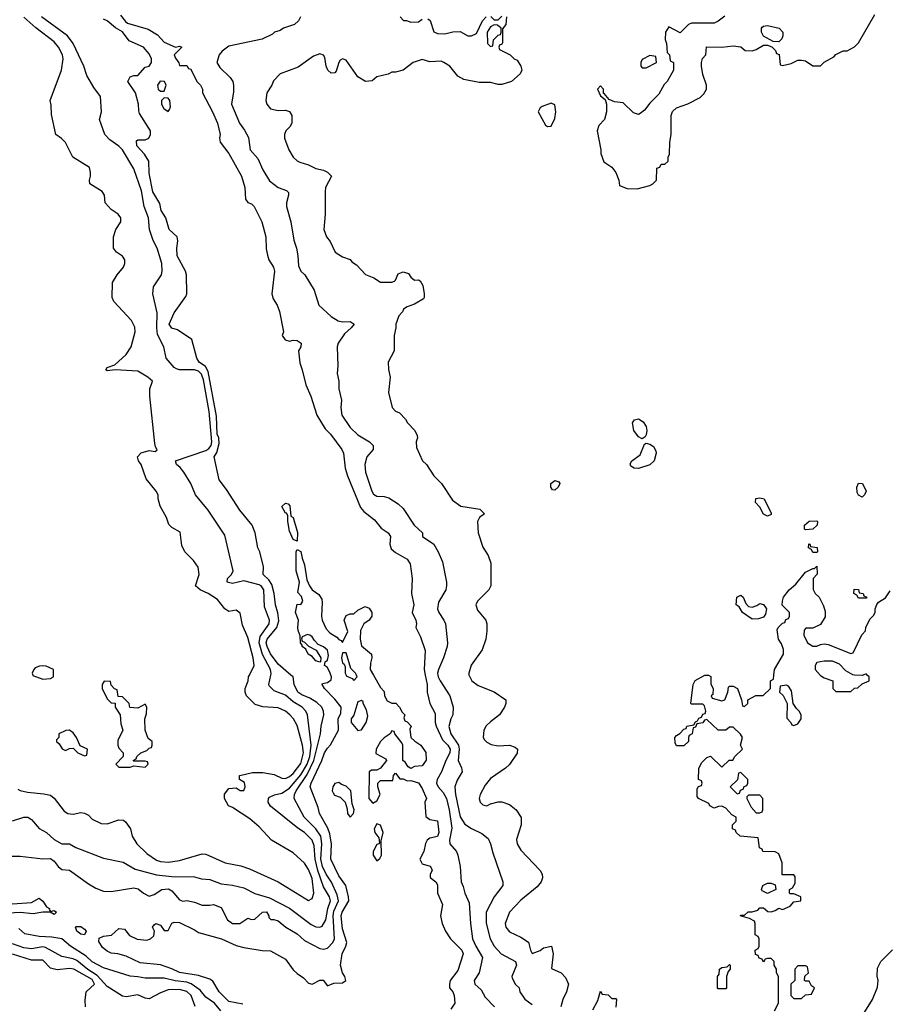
# Model space of a CAD drawing. Header units: inches. Extents: x 2348341 to 2479810, y 460419 to 613669.
# Tile 121 of 256: x 2423548 to 2428127, y 498264 to 503456. Entities that reach past the tile are written whole.
import ezdxf

# ---------------------------------------------------------------- set-up
doc = ezdxf.new("R2010")
doc.units = ezdxf.units.IN
doc.header["$MEASUREMENT"] = 0
doc.layers.add('C4429', color=7, linetype='Continuous')
doc.layers.add('C4520', color=7, linetype='Continuous')

msp = doc.modelspace()

# ---------------------------------------------------------------- linework, layer by layer
at = {"layer": 'C4429', "color": 2}
for points, elevation in [([(2423430, 499044.7), (2423550, 499045.5), (2423670, 499030.5), (2423710, 499032.4), (2423730, 499019.1), (2423750, 498990.7), (2423770, 498974), (2423810.9, 498970.9), (2423910, 498898.8), (2423950, 498876.3), (2423990, 498860.7), (2424030, 498859.1), (2424150, 498877.3), (2424173, 498873), (2424201, 498850), (2424230, 498834.8), (2424257.5, 498842.5), (2424298, 498870), (2424332.2, 498872.2), (2424350, 498862.8), (2424390, 498814.8), (2424407.3, 498807.3), (2424430, 498810.7), (2424470, 498802.8), (2424510, 498786), (2424550, 498786), (2424570, 498790.7), (2424610, 498774), (2424644, 498710), (2424670, 498690.6), (2424709.4, 498690.6), (2424750, 498718), (2424770, 498712), (2424787.3, 498712.7), (2424828, 498750), (2424850, 498751), (2424862, 498730), (2424862, 498722), (2424872, 498712), (2424888, 498712), (2424910, 498704.7), (2424950.8, 498670.8), (2425010, 498634.8), (2425050, 498600.7), (2425130, 498558.8), (2425150, 498554.8), (2425170, 498560.7), (2425198.4, 498590), (2425207.6, 498610), (2425200.2, 498730), (2425204.3, 498755.7), (2425228.9, 498810), (2425221.7, 498841.7), (2425192, 498908), (2425163.5, 498950), (2425144.8, 498990), (2425135.9, 499030), (2425140.8, 499110), (2425135.3, 499150), (2425110, 499189.6), (2425048.3, 499250), (2424994.7, 499350), (2424996.9, 499370), (2425005.3, 499390), (2425063.7, 499476.3), (2425098.7, 499550), (2425133, 499690), (2425137.4, 499730), (2425151.6, 499790), (2425149.6, 499810), (2425141.6, 499830), (2425115.1, 499855), (2425078, 499878), (2425035.2, 499895.2), (2425015.1, 499910), (2424995.1, 499950), (2424989.2, 499990), (2424977.6, 500000)], 70), ([(2423510, 499230.8), (2423569.5, 499250.5), (2423591.3, 499250), (2423610, 499238.8), (2423650.7, 499190.7), (2423690, 499170.7), (2423730, 499133), (2423770, 499110.8), (2423810.5, 499110.5), (2423844.7, 499090), (2423990, 499034.6), (2424093.6, 499013.6), (2424156.7, 498976.7), (2424270, 498947.2), (2424350, 498938.3), (2424470, 498936.4), (2424505.7, 498925.7), (2424550, 498921.3), (2424610, 498899.3), (2424670, 498892.7), (2424730, 498877.6), (2424787.7, 498847.8), (2424865.2, 498825.2), (2424970, 498770.4), (2425084.8, 498684.8), (2425110, 498673), (2425130, 498670.5), (2425143.3, 498676.7), (2425161.7, 498710), (2425172.7, 498770), (2425186.6, 498810), (2425181.3, 498830), (2425150, 498883.7), (2425119.4, 498970), (2425106.3, 499030), (2425099.8, 499099.8), (2425090, 499129.3), (2425050, 499169.2), (2425013.6, 499193.6), (2424870, 499309.3), (2424857.2, 499330), (2424859, 499350), (2424864.5, 499355.5), (2424891.7, 499368.3), (2424930, 499377), (2424970, 499403.6), (2425030, 499474.7), (2425063.2, 499530), (2425076.8, 499570), (2425084.6, 499630), (2425065.6, 499790), (2425057, 499810), (2425038, 499830), (2424990, 499859.7), (2424950, 499893.6), (2424890, 499916), (2424863.6, 499943.6), (2424860.9, 499950), (2424871.4, 500000)], 74), ([(2423538, 499398), (2423550.7, 499390.7), (2423590, 499382.8), (2423674.4, 499374.4), (2423710, 499366), (2423730, 499351.3), (2423782.5, 499282.5), (2423802, 499270), (2423830, 499266.8), (2423870, 499274.8), (2423890, 499271), (2423910, 499261), (2423930, 499241), (2423976.9, 499216.9), (2424010, 499216), (2424070, 499236), (2424094.8, 499234.8), (2424106.4, 499226.4), (2424131.3, 499190), (2424141, 499150), (2424166, 499110), (2424218.5, 499058.5), (2424270, 499024), (2424290, 499017.3), (2424330, 499014), (2424390, 499022), (2424510, 499057.3), (2424530, 499054.8), (2424630.5, 499010.5), (2424714.6, 498994.6), (2424758.8, 498978.8), (2424910.5, 498910.5), (2425070, 498812), (2425090, 498822), (2425099.3, 498850), (2425090, 498928), (2425070, 498975.3), (2425050, 499009), (2424990, 499062.7), (2424875.3, 499130), (2424810, 499199), (2424761.5, 499241.5), (2424670, 499302), (2424648, 499310), (2424628, 499350), (2424628.4, 499371.6), (2424650, 499402), (2424690, 499404.7), (2424710, 499392), (2424730, 499392), (2424737.2, 499410), (2424733.6, 499433.6), (2424706, 499450), (2424706, 499470), (2424708.9, 499471.1), (2424774.6, 499485.4), (2424830, 499486), (2424890, 499476), (2424930, 499456), (2424950, 499454.8), (2424970, 499465.5), (2424990, 499480.4), (2425030, 499533.4), (2425043.5, 499590), (2425039.7, 499630), (2425010, 499734), (2424992, 499770), (2424972.7, 499790), (2424949.2, 499810), (2424910, 499827), (2424830, 499832.7), (2424790, 499845.2), (2424744, 499890), (2424737.2, 499910), (2424737.2, 499930), (2424753.2, 499970), (2424754, 499990), (2424759, 500000)], 78), ([(2423617.3, 500000), (2423618, 499998), (2423670, 499978), (2423710, 499982), (2423726, 499990), (2423726, 500000)], 82), ([(2424724, 498264), (2424650, 498278.4), (2424599.5, 498330), (2424565.8, 498385.8), (2424550, 498396.2), (2424490, 498415.4), (2424391.2, 498431.2), (2424350.8, 498450.8), (2424290, 498472.1), (2424182.4, 498482.4), (2424110, 498517.2), (2424066, 498530), (2424030, 498534.5), (2424010, 498543.7), (2423984, 498564), (2423965.2, 498594.8), (2423966.6, 498613.4), (2423990, 498623.8), (2424031.2, 498628.8), (2424070, 498664), (2424099.9, 498659.9), (2424126.7, 498626.7), (2424167.1, 498607.1), (2424217.6, 498602.4), (2424238, 498610), (2424255.3, 498624.7), (2424258, 498650), (2424248.7, 498670), (2424256.4, 498683.6), (2424266, 498690), (2424290, 498682), (2424310, 498654), (2424330, 498654), (2424350, 498691.3), (2424363.2, 498696.8), (2424390, 498695.5), (2424470, 498657.3), (2424490, 498642.8), (2424612, 498610), (2424690, 498574.8), (2424730, 498562.8), (2424827.1, 498547.1), (2424870, 498546), (2424950, 498502.8), (2424990, 498446), (2425010, 498426), (2425044, 498404), (2425070, 498376), (2425090, 498371), (2425130, 498392), (2425148.4, 498391.6), (2425170, 498362), (2425204.7, 498375.3), (2425250, 498378), (2425268, 498390), (2425262, 498410), (2425249.3, 498429.3), (2425239.5, 498470), (2425247.3, 498530), (2425267.6, 498570), (2425271.8, 498590), (2425250, 498662), (2425243, 498730), (2425248.2, 498750), (2425282.9, 498810), (2425280.7, 498830), (2425266.6, 498890), (2425230, 498941.2), (2425187.6, 499030), (2425192.5, 499107.5), (2425183.3, 499163.3), (2425172.9, 499192.9), (2425129.3, 499270), (2425122, 499302), (2425079.3, 499410), (2425084.5, 499430), (2425141.6, 499550), (2425155.1, 499590), (2425170, 499614.8), (2425187.3, 499632.7), (2425229.3, 499710), (2425227, 499770), (2425241.2, 499798.8), (2425242, 499830), (2425210, 499873.2), (2425155.3, 499930), (2425142, 499950), (2425144.7, 499955.3), (2425170, 499960.7), (2425190, 499974), (2425191.5, 499990), (2425188, 500000)], 66), ([(2425268.4, 500000), (2425270, 499996), (2425301, 499981), (2425310, 499972), (2425328, 499990), (2425323, 500000)], 66), ([(2425412.9, 500000), (2425450, 499934), (2425470, 499914), (2425472, 499890), (2425484.7, 499864.7), (2425510, 499852), (2425531.1, 499851.1), (2425550.9, 499830.9), (2425564.7, 499804.7), (2425578, 499790), (2425574, 499774), (2425578, 499758), (2425590, 499754), (2425611.3, 499730), (2425604.7, 499715.3), (2425610.9, 499670.9), (2425630.7, 499650.7), (2425662, 499630), (2425690, 499592), (2425690.7, 499550.7), (2425670, 499522), (2425630, 499518), (2425610, 499508), (2425596.4, 499516.4), (2425580.4, 499540.4), (2425568, 499550), (2425568.7, 499630), (2425563.1, 499643.1), (2425526, 499690), (2425522, 499702), (2425510, 499706), (2425502, 499690), (2425470, 499669.2), (2425450.8, 499650), (2425426.8, 499610), (2425426, 499586), (2425478, 499558), (2425482, 499550), (2425450.8, 499509.2), (2425430, 499499), (2425402, 499498), (2425391.1, 499488.9), (2425388.9, 499348.9), (2425410, 499324.7), (2425430, 499336), (2425449, 499370), (2425435.3, 499410), (2425435.3, 499430), (2425450, 499444.7), (2425515.3, 499444.7), (2425518, 499470), (2425530, 499482), (2425552.7, 499452.7), (2425570, 499452), (2425590, 499442.8), (2425610, 499444.7), (2425650, 499432), (2425670, 499402), (2425692, 499350), (2425684.7, 499330), (2425690, 499254), (2425710, 499238), (2425750, 499232), (2425757.3, 499170), (2425750, 499149.2), (2425710, 499139.3), (2425696, 499130), (2425687.5, 499112.5), (2425678, 499070), (2425658, 499030), (2425670, 499004.7), (2425712, 498992), (2425719.6, 498979.6), (2425722, 498970), (2425712, 498950), (2425712.7, 498932.7), (2425742, 498910), (2425750, 498894), (2425750.8, 498850), (2425777.3, 498790), (2425766.8, 498730), (2425774.8, 498690), (2425793.4, 498650), (2425819.3, 498610), (2425879.1, 498550), (2425885.5, 498530), (2425858.5, 498441.4), (2425818, 498390), (2425813.4, 498370), (2425814.8, 498350), (2425830.8, 498330), (2425838.8, 498310), (2425842.8, 498270), (2425821.1, 498238.9)], 66), ([(2425686.5, 500000), (2425696.3, 499950), (2425696, 499910), (2425710.8, 499850), (2425737.5, 499797.5), (2425738, 499750), (2425743.8, 499730), (2425777.6, 499657.6), (2425806, 499630), (2425816.9, 499610), (2425815.2, 499590), (2425794, 499550), (2425771.8, 499490), (2425748.7, 499450), (2425744.6, 499430), (2425753.4, 499410), (2425781, 499381), (2425798.2, 499350), (2425812.3, 499290), (2425826.5, 499193.5), (2425813.4, 499130), (2425814.9, 499110), (2425850.7, 499070), (2425857.3, 499050), (2425870.7, 498990.7), (2425874.8, 498910), (2425885.8, 498885.8), (2425894, 498850), (2425918.3, 498798.3), (2425923.8, 498690), (2425935.8, 498610), (2425952.4, 498570), (2425987.3, 498510), (2425970.5, 498429.5), (2425944, 498390), (2425947.3, 498370), (2425981, 498341), (2426001.4, 498301.4), (2426050.7, 498250)], 70), ([(2425752.4, 500000), (2425754.4, 499990), (2425764.9, 499970), (2425816.4, 499890), (2425833.4, 499830), (2425830.8, 499790), (2425820.7, 499770), (2425810.8, 499729.2), (2425821.6, 499690), (2425860.9, 499630), (2425865.2, 499610), (2425860.5, 499550), (2425878, 499510), (2425881, 499490), (2425853.7, 499446.3), (2425842, 499410), (2425844.9, 499370), (2425870, 499252), (2425894.4, 499214.4), (2425930.6, 499190.6), (2425984.5, 499164.5), (2426018, 499138), (2426030.5, 499110.5), (2426042.5, 499062.5), (2426094.8, 498910), (2426094.8, 498890), (2426048.7, 498831.3), (2426007.7, 498750), (2426007.9, 498692.1), (2426028.2, 498610), (2426050, 498570.8), (2426086.8, 498530), (2426162, 498490), (2426166.4, 498470), (2426142.8, 498410), (2426144, 498404), (2426161, 498370), (2426182, 498350), (2426184.7, 498330), (2426210.4, 498290.4), (2426250, 498262.8)], 74), ([(2425916.7, 500000), (2425916.9, 499996.9), (2425931.3, 499970), (2425965.2, 499945.2), (2426050, 499911), (2426111.3, 499870), (2426111.3, 499850), (2426104.7, 499830), (2426078, 499790), (2426030, 499754), (2426008.1, 499731.9), (2425994.8, 499710), (2425990.9, 499670.9), (2425998, 499658), (2426010, 499646), (2426033.7, 499633.7), (2426070, 499627.3), (2426130.7, 499630.7), (2426159.8, 499619.8), (2426172, 499610), (2426170, 499588), (2426130, 499528.7), (2426110, 499508.7), (2426030, 499454), (2426001.1, 499418.9), (2425974.8, 499370), (2425971, 499350), (2425976, 499330), (2425990, 499316), (2426010, 499311), (2426030, 499321), (2426070, 499331.3), (2426090, 499331.3), (2426130, 499318), (2426164.7, 499290), (2426191.1, 499248.9), (2426191, 499210), (2426167.5, 499132.5), (2426170.8, 499110), (2426190, 499076), (2426292, 498970), (2426302, 498950), (2426304.7, 498930), (2426298, 498910), (2426275.9, 498884.1), (2426190, 498813.2), (2426130.8, 498750), (2426106.8, 498690), (2426111, 498670), (2426130, 498646.8), (2426190, 498618), (2426231.3, 498591.3), (2426241, 498550), (2426250, 498532), (2426291.9, 498548.1), (2426310, 498561), (2426352, 498570), (2426360.7, 498530), (2426352, 498452), (2426402, 498430), (2426425.4, 498405.4), (2426442, 498370), (2426431.3, 498330), (2426410.9, 498289.1), (2426401, 498250)], 78), ([(2427528, 498230), (2427548, 498270), (2427548, 498410), (2427538, 498430), (2427538, 498450), (2427526, 498470), (2427526, 498490), (2427510, 498506), (2427490, 498506), (2427478, 498502), (2427470, 498486), (2427462, 498502), (2427447.3, 498507.3), (2427442, 498522), (2427427.3, 498527.3), (2427426, 498550), (2427442, 498558), (2427446, 498570), (2427446, 498610), (2427442, 498622), (2427426, 498630), (2427426, 498690), (2427422, 498702), (2427396.4, 498716.4), (2427346, 498730), (2427350, 498734), (2427370, 498734), (2427388.9, 498751.1), (2427410, 498751.3), (2427439, 498761), (2427450, 498772), (2427470, 498772), (2427492.7, 498752.7), (2427510, 498752), (2427530, 498758), (2427550, 498771), (2427570, 498764.7), (2427610, 498782), (2427630, 498804.7), (2427666, 498810), (2427666, 498830), (2427630, 498846), (2427610, 498846), (2427606, 498850), (2427606, 498870), (2427622, 498878), (2427636.4, 498903.6), (2427636.4, 498936.4), (2427630, 498946), (2427567.3, 498947.3), (2427568, 499010), (2427550, 499058), (2427530, 499068), (2427466, 499070), (2427462, 499082), (2427448.4, 499088.4), (2427442, 499142), (2427346, 499150), (2427326, 499170), (2427322, 499182), (2427306, 499190), (2427306, 499210), (2427326, 499230), (2427326, 499250), (2427303.1, 499263.1), (2427270, 499298), (2427250, 499308), (2427232.7, 499307.3), (2427210, 499298), (2427186, 499310), (2427182, 499322), (2427126, 499350), (2427120.4, 499360.4), (2427120.4, 499399.6), (2427127.3, 499412.7), (2427142, 499418), (2427146, 499430), (2427142, 499442), (2427126, 499450), (2427128, 499508), (2427143.2, 499536.8), (2427170, 499564.7), (2427190, 499572), (2427250, 499514), (2427289.1, 499550.9), (2427308, 499552), (2427318, 499570), (2427358, 499610), (2427348.7, 499630), (2427358, 499670), (2427348.4, 499688.4), (2427310, 499726), (2427290, 499726), (2427270, 499708.7), (2427230, 499708.7), (2427170, 499766), (2427158, 499762), (2427150, 499748), (2427118, 499742), (2427110, 499726), (2427098, 499722), (2427094, 499690), (2427078, 499682), (2427074, 499670), (2427074, 499650), (2427050, 499626), (2427010, 499626), (2427003.1, 499643.1), (2427002, 499670), (2427010, 499682), (2427028.4, 499691.6), (2427050, 499714), (2427062, 499718), (2427066, 499730), (2427102, 499738), (2427110, 499754), (2427122, 499758), (2427128, 499772), (2427142, 499778), (2427150, 499794), (2427162, 499798), (2427166, 499810), (2427158, 499838), (2427150, 499846), (2427090, 499846), (2427086, 499850), (2427098, 499950), (2427109.1, 499970.9), (2427160.4, 499999.6), (2427179.6, 499999.6), (2427191.6, 499991.6), (2427191.6, 499951.6), (2427204.7, 499930), (2427202, 499898), (2427194, 499890), (2427198, 499878), (2427250, 499864.7), (2427266, 499870), (2427282, 499910), (2427284.7, 499935.3), (2427290, 499942), (2427310, 499942), (2427332, 499930), (2427354, 499870), (2427358, 499838), (2427370, 499834), (2427386, 499850), (2427386, 499870), (2427428.4, 499891.6), (2427467.3, 499892.7), (2427506, 499930), (2427506, 499970), (2427522, 499978), (2427524.5, 500000)], 78), ([(2427768.2, 500000), (2427770, 499998), (2427790, 499984.7), (2427834, 499970), (2427834, 499930), (2427850, 499914), (2427930, 499914), (2427948.4, 499931.6), (2427967.3, 499932.7), (2427990, 499954), (2428026, 499970), (2428026, 499990), (2428016, 500000)], 78), ([(2427995, 500000), (2427990, 499998), (2427948.7, 500000)], 78), ([(2424607.6, 498230), (2424574.5, 498270), (2424530, 498302), (2424499.3, 498339.3), (2424451.5, 498371.5), (2424430, 498380.3), (2424367.1, 498387.1), (2424310, 498402), (2424210, 498401.3), (2424170, 498409.6), (2424130, 498411.6), (2423990, 498457), (2423930, 498487.6), (2423898.4, 498518.4), (2423816, 498570), (2423769.4, 498609.4), (2423718, 498618), (2423650, 498621.3), (2423575.5, 498635.5), (2423543.7, 498663.7)], 70), ([(2424472.8, 498252.8), (2424451.2, 498310), (2424430, 498331.1), (2424390, 498341.7), (2424330, 498340.5), (2424290, 498325.1), (2424230, 498292.7), (2424210, 498296), (2424170, 498314.5), (2424110, 498302.9), (2424090, 498307.3), (2424010, 498358.4), (2423955.8, 498415.8), (2423907.7, 498447.7), (2423850, 498494.7), (2423830, 498503.5), (2423770, 498516.9), (2423683.3, 498563.3), (2423670, 498566.6), (2423610, 498555.8), (2423570, 498562.2), (2423510, 498583.5)], 74), ([(2427995.3, 498210), (2428044, 498290), (2428070, 498354), (2428074, 498390), (2428068.4, 498411.6), (2428070, 498454), (2428088, 498490), (2428150, 498551.3)], 74), ([(2423895.1, 498250), (2423894, 498286), (2423899.3, 498330), (2423942.9, 498370), (2423930, 498394.7), (2423834, 498450), (2423810, 498452.6), (2423746, 498446), (2423710, 498454.5), (2423670, 498496.2), (2423610, 498497.4), (2423510, 498527.6)], 78), ([(2426570, 498234), (2426596.4, 498283.6), (2426610, 498334), (2426618, 498318), (2426650, 498314), (2426670, 498294), (2426690, 498294), (2426694, 498290), (2426691.6, 498248.4)], 78)]:
    msp.add_lwpolyline(points, dxfattribs=dict(at, elevation=elevation))
for points, elevation in [([(2423992.7, 499967.3), (2423982, 499950), (2423982, 499930), (2424010, 499874), (2424030, 499854), (2424052, 499852), (2424052, 499830), (2424078, 499790), (2424082, 499742), (2424092, 499710), (2424065.4, 499654.6), (2424064.7, 499630), (2424070, 499614), (2424094, 499590), (2424094, 499570), (2424054, 499530), (2424070, 499514), (2424130, 499514), (2424150, 499522), (2424210, 499514), (2424226, 499530), (2424222, 499542), (2424210, 499546), (2424150, 499546), (2424146, 499550), (2424162, 499558), (2424166, 499570), (2424186, 499590), (2424218, 499602), (2424230, 499614), (2424242, 499618), (2424246, 499630), (2424246, 499650), (2424224.7, 499664.7), (2424208.7, 499710), (2424208, 499770), (2424216.4, 499796.4), (2424218, 499830), (2424210, 499846), (2424170, 499826), (2424128.4, 499828.4), (2424126, 499850), (2424090, 499886), (2424067.3, 499887.3), (2424062, 499922), (2424047.3, 499927.3), (2424030, 499946), (2424026, 499966)], 82), ([(2427590, 499946), (2427558, 499942), (2427554, 499910), (2427572.7, 499892.7), (2427594, 499850), (2427592.7, 499772.7), (2427614, 499750), (2427618, 499738), (2427630, 499734), (2427650, 499742), (2427668, 499770), (2427668, 499790), (2427658, 499810), (2427643.1, 499823.1), (2427626, 499850), (2427616.4, 499916.4), (2427602, 499942)], 78), ([(2425350, 499866), (2425330, 499858), (2425310, 499788.7), (2425296, 499770), (2425294.8, 499750), (2425330, 499707.3), (2425350, 499711.3), (2425374, 499750), (2425383.1, 499783.1), (2425376.4, 499816.4), (2425358, 499850), (2425358, 499858)], 66), ([(2423810, 499708.7), (2423791.6, 499708.4), (2423754, 499690), (2423754, 499670), (2423742, 499658), (2423742, 499650), (2423756.9, 499636.9), (2423771.6, 499611.6), (2423790, 499602), (2423810, 499612), (2423830, 499614), (2423854, 499590), (2423890, 499574), (2423902, 499578), (2423906, 499610), (2423867.3, 499627.3), (2423848, 499670), (2423830, 499695.3)], 82), ([(2427350, 499486), (2427338, 499482), (2427332, 499448), (2427294, 499410), (2427330, 499374), (2427342, 499378), (2427347.3, 499392.7), (2427362, 499398), (2427367.3, 499412.7), (2427382, 499418), (2427386, 499430), (2427386, 499450)], 78), ([(2425230, 499434), (2425210, 499428.7), (2425198.8, 499410), (2425196, 499390), (2425199.8, 499379.8), (2425207.1, 499367.1), (2425236.8, 499356.8), (2425264.7, 499330), (2425275.3, 499295.3), (2425276, 499270), (2425290, 499251.3), (2425308.7, 499270), (2425311.6, 499290), (2425300.9, 499320.9), (2425294.3, 499390), (2425270, 499414.5), (2425243.7, 499423.7)], 66), ([(2427450, 499366), (2427390, 499366), (2427382, 499358), (2427382, 499350), (2427403.6, 499303.6), (2427430, 499274), (2427450, 499274), (2427462, 499278), (2427466, 499290), (2427466, 499350)], 78), ([(2425430, 499215.3), (2425416, 499190), (2425420.7, 499170), (2425442, 499142), (2425444.7, 499115.3), (2425442, 499110), (2425430, 499106), (2425412.2, 499070), (2425412.2, 499050), (2425430, 499020.5), (2425447.5, 499032.5), (2425455.1, 499050), (2425453.2, 499126.8), (2425464, 499170), (2425450, 499208)], 66), ([(2427490, 498849), (2427462, 498862), (2427458, 498870), (2427466, 498890), (2427490, 498902), (2427510, 498902), (2427530, 498894), (2427534, 498870)], 78), ([(2423710, 498754), (2423730, 498758), (2423742, 498750), (2423730, 498738), (2423709.1, 498749.1), (2423669.5, 498749.5), (2423618.3, 498741.7), (2423550, 498748.7), (2423490, 498744.2), (2423470, 498747.4), (2423453.6, 498770), (2423454.8, 498785.2), (2423470, 498794.9), (2423510, 498793.7), (2423610, 498801.3), (2423650, 498824), (2423670, 498807.3), (2423690, 498778.8), (2423704.7, 498770), (2423703.6, 498763.6)], 66), ([(2423890, 498629.5), (2423870, 498633.2), (2423849.3, 498650), (2423842, 498670), (2423845.6, 498674.4), (2423870, 498674.9), (2423890, 498661), (2423898.8, 498650)], 66), ([(2427230, 498346), (2427226, 498350), (2427226, 498410), (2427236.4, 498423.6), (2427238, 498450), (2427250, 498458), (2427278, 498462), (2427290, 498474), (2427294, 498470), (2427294, 498450), (2427283.6, 498436.4), (2427274, 498410), (2427274, 498350), (2427270, 498346)], 78), ([(2427690, 498466), (2427650, 498466), (2427634, 498450), (2427634, 498390), (2427614, 498370), (2427614, 498310), (2427630, 498294), (2427670, 498294), (2427690, 498314), (2427722, 498318), (2427738, 498350), (2427722, 498362), (2427710, 498386), (2427690, 498386), (2427686, 498390), (2427687.3, 498412.7), (2427706, 498430), (2427702, 498462)], 78)]:
    msp.add_lwpolyline(points, close=True, dxfattribs=dict(at, elevation=elevation))
at = {"layer": 'C4520', "color": 2}
for points, elevation in [([(2424079.2, 503479.2), (2424105.4, 503445.4), (2424117.2, 503437.2), (2424225.7, 503405.7), (2424275.2, 503375.3), (2424310, 503337), (2424370, 503310.8), (2424390, 503316), (2424402, 503310), (2424362.8, 503270), (2424370, 503252), (2424387.3, 503227.3), (2424390, 503214), (2424430, 503214), (2424438, 503198), (2424450, 503194), (2424482, 503130), (2424502, 503110), (2424511.3, 503090), (2424512, 503070), (2424564.7, 502970), (2424590.8, 502910), (2424604.7, 502850), (2424601, 502830), (2424604.7, 502810), (2424651, 502750), (2424718, 502630), (2424734.8, 502570), (2424738, 502510), (2424751, 502491), (2424770, 502484.7), (2424784.7, 502470), (2424824.7, 502390), (2424846, 502310), (2424846.8, 502246.8), (2424854.4, 502214.4), (2424861, 502190), (2424886, 502150), (2424890.8, 502130), (2424878, 502010), (2424883.5, 501983.5), (2424904.7, 501950), (2424916.9, 501916.9), (2424938, 501810), (2424932, 501790), (2424947.1, 501767.1), (2424970, 501761), (2424990, 501766), (2425010, 501764.7), (2425031.3, 501750), (2425031, 501730), (2425018, 501710), (2425025.4, 501645.4), (2425038, 501610), (2425056, 501530), (2425082.8, 501470), (2425114, 501370), (2425158.8, 501298.8), (2425186.8, 501270), (2425246.8, 501190), (2425254.8, 501170), (2425264, 501090), (2425276.3, 501050), (2425344.1, 500884.1), (2425362.4, 500862.4), (2425418.8, 500818.8), (2425453.7, 500773.7), (2425491.3, 500750), (2425502.8, 500730), (2425498.8, 500690), (2425505.8, 500665.8), (2425530, 500646), (2425590, 500611), (2425607.3, 500587.3), (2425617.3, 500510), (2425613.4, 500430), (2425626, 500370), (2425617.3, 500330), (2425637.3, 500290), (2425640.7, 500270), (2425637.3, 500250), (2425661.6, 500201.6), (2425684.9, 500130), (2425680.7, 500030), (2425686.5, 500000)], 70), ([(2426031.6, 503471.6), (2426050, 503454), (2426070, 503454), (2426090, 503474)], 78), ([(2427266, 503474), (2427230, 503448), (2427210, 503438), (2427090, 503438), (2427074, 503430), (2427030, 503386), (2426970, 503418), (2426952, 503390), (2426951.6, 503351.6), (2426958, 503330), (2426962, 503282), (2426974, 503270), (2426978, 503238), (2426994, 503230), (2426994, 503190), (2426962, 503130), (2426946.4, 503113.6), (2426916.9, 503063.1), (2426870, 503015.3), (2426842, 502978), (2426819.8, 502960.2), (2426810, 502955.3), (2426784.7, 502964.7), (2426730, 503018), (2426683.1, 503023.1), (2426655.3, 503035.3), (2426630, 503066), (2426626, 503066), (2426626, 503090), (2426610, 503106), (2426594, 503090), (2426610, 503054), (2426634, 503034), (2426642, 503010), (2426642, 502970), (2426631.3, 502930), (2426602, 502898), (2426592, 502870), (2426611.3, 502770), (2426611.3, 502750), (2426626.8, 502706.8), (2426670, 502678), (2426690.5, 502650.5), (2426706.8, 502610), (2426710, 502582), (2426750, 502564.7), (2426803.6, 502563.6), (2426870, 502582), (2426886, 502590), (2426906, 502610), (2426907.3, 502672.7), (2426922, 502678), (2426930, 502694), (2426950, 502694), (2426966, 502710), (2426966, 502730), (2426974, 502746), (2426975.3, 502810), (2426982, 502850), (2426982, 502950), (2426989, 502971), (2427010, 502991.3), (2427070, 503011.3), (2427135.5, 503044.5), (2427155.5, 503064.5), (2427168.7, 503090), (2427169, 503110), (2427150, 503166), (2427142, 503210), (2427142, 503230), (2427148.4, 503251.6), (2427166, 503270), (2427168.4, 503311.6), (2427248.9, 503311.1), (2427310, 503318), (2427350, 503312), (2427372.7, 503292.7), (2427410, 503292), (2427430, 503298), (2427470, 503322), (2427490, 503322), (2427512.7, 503312.7), (2427532.7, 503292.7), (2427538, 503278), (2427552.7, 503272.7), (2427558, 503218), (2427570, 503214), (2427614.6, 503225.4), (2427650, 503242), (2427670, 503242), (2427690, 503238), (2427730, 503212), (2427770, 503212), (2427790, 503232), (2427840.4, 503259.6), (2427850, 503272), (2427890, 503291.3), (2427910, 503292), (2427948.4, 503311.6), (2427970, 503334), (2428056.4, 503483.6)], 82), ([(2424759, 500000), (2424784, 500050), (2424778.4, 500090), (2424750, 500198), (2424723.2, 500263.2), (2424710, 500326), (2424690, 500342), (2424650, 500335.3), (2424630, 500348.7), (2424590, 500399), (2424542, 500430), (2424499, 500450), (2424475.3, 500470), (2424494, 500530), (2424489.1, 500569.1), (2424464.7, 500604.7), (2424418, 500650), (2424403.1, 500683.1), (2424394, 500754), (2424350, 500778), (2424334.6, 500794.6), (2424322, 500830), (2424288.7, 500890), (2424278, 500930), (2424278, 500950), (2424268, 500970), (2424214.6, 501034.6), (2424188.7, 501110), (2424174, 501130), (2424169, 501150), (2424187.6, 501172.4), (2424230, 501184), (2424262, 501178), (2424272.9, 501187.1), (2424263.6, 501203.6), (2424261.1, 501221.1), (2424234.8, 501470), (2424234, 501510), (2424249, 501550), (2424224, 501570), (2424170, 501601.6), (2424050.5, 501609.5), (2424010, 501604), (2424002, 501610), (2424010, 501622), (2424050, 501636), (2424108.7, 501690), (2424135.3, 501730), (2424157.2, 501810), (2424154.8, 501834.8), (2424137.2, 501870), (2424044, 501970), (2424035.3, 501990), (2424038, 502070), (2424062, 502110), (2424095.3, 502150), (2424102, 502170), (2424102, 502190), (2424090, 502208), (2424058, 502230), (2424042, 502250), (2424042, 502310), (2424055.3, 502350), (2424082, 502390), (2424082, 502410), (2424068, 502430), (2424030, 502455.3), (2423998, 502490), (2423995.3, 502530), (2423982, 502550), (2423918, 502590), (2423915.3, 502610), (2423922, 502630), (2423922, 502650), (2423915.5, 502675.5), (2423828.7, 502730), (2423790, 502808), (2423769.1, 502829.1), (2423739, 502850), (2423716.4, 502956.4), (2423714.6, 503005.4), (2423709, 503030), (2423769, 503190), (2423777.2, 503250), (2423773.2, 503270), (2423753.2, 503310), (2423730, 503339.3), (2423632.8, 503412.8), (2423570, 503469.3)], 78), ([(2424871.4, 500000), (2424872.9, 500007.1), (2424869.7, 500030), (2424828.3, 500108.3), (2424809.8, 500170), (2424816, 500204), (2424863, 500270), (2424865.6, 500290), (2424839.3, 500359.3), (2424834.3, 500450), (2424820.9, 500470), (2424810, 500476.3), (2424730, 500496.2), (2424670, 500483.6), (2424641.2, 500490), (2424642.7, 500510), (2424665.2, 500530), (2424673.2, 500550), (2424630, 500738), (2424541.2, 500870), (2424474, 500950), (2424449.5, 501009.5), (2424414, 501070), (2424394.8, 501094.8), (2424375.3, 501110), (2424370, 501130.4), (2424530, 501183.8), (2424545.5, 501194.5), (2424557.3, 501210), (2424561.6, 501230), (2424547.2, 501390), (2424517.2, 501557.2), (2424506.3, 501586.3), (2424490, 501602), (2424470, 501609), (2424390, 501609.8), (2424374.2, 501614.2), (2424362, 501622), (2424320.7, 501670), (2424308.2, 501730), (2424275.2, 501795.2), (2424270.9, 501830), (2424272.6, 501910), (2424249.4, 502010.6), (2424252.7, 502047.3), (2424295.3, 502110), (2424299, 502130), (2424297.2, 502170), (2424272.7, 502250), (2424251.4, 502291.4), (2424231.8, 502350), (2424227.8, 502410), (2424204.2, 502470), (2424190, 502554), (2424149.3, 502670), (2424089.4, 502770), (2424070, 502789.4), (2424022.5, 502822.5), (2423997.2, 502850), (2423969.3, 502929.3), (2423979.5, 502970), (2423973.6, 503050), (2423938, 503098), (2423901.3, 503161.3), (2423886, 503210), (2423830, 503329.5), (2423800.5, 503370), (2423662.9, 503470)], 74), ([(2424977.6, 500000), (2424910, 500058), (2424870, 500112.3), (2424852.8, 500150), (2424847.7, 500170), (2424853, 500190), (2424903.5, 500250), (2424913.9, 500286.1), (2424908.8, 500328.8), (2424895.8, 500370), (2424889.8, 500430), (2424877.3, 500477.3), (2424861.5, 500501.4), (2424832.3, 500530), (2424834, 500570), (2424814, 500650), (2424804, 500670), (2424789, 500750), (2424774, 500790), (2424709, 500870), (2424638.6, 500978.6), (2424599, 501030), (2424574, 501150), (2424586.7, 501173.3), (2424599.1, 501220.9), (2424597, 501250), (2424589.8, 501270.2), (2424585.9, 501365.9), (2424540.8, 501600.8), (2424527.2, 501627.2), (2424494, 501650), (2424482, 501670), (2424455.3, 501770), (2424380.2, 501820.2), (2424349.5, 501829.5), (2424335.3, 501850), (2424362, 501910), (2424424.7, 501995.3), (2424429.2, 502010.8), (2424427.3, 502110), (2424422, 502130), (2424378, 502210), (2424376, 502250), (2424381.2, 502290), (2424378, 502310), (2424335.3, 502350), (2424319, 502410), (2424294, 502450), (2424286, 502486), (2424250, 502548.7), (2424230, 502646), (2424229, 502710), (2424206, 502746), (2424165.2, 502790), (2424163.1, 502816.9), (2424170, 502822), (2424210, 502822), (2424228.4, 502831.6), (2424238, 502850), (2424238, 502870), (2424180.4, 502960.4), (2424175.3, 502975.3), (2424174, 503010), (2424158, 503070), (2424118, 503130), (2424130, 503154), (2424150, 503162), (2424170, 503162), (2424210, 503204.7), (2424230, 503211), (2424242.7, 503230), (2424243.7, 503250), (2424230, 503276), (2424200.9, 503310), (2424124.9, 503344.9), (2424090, 503392.3), (2424052.9, 503412.9), (2424010, 503449.3), (2423990, 503458.4)], 70), ([(2425028, 503470), (2425017.3, 503450), (2424997.3, 503430), (2424938, 503410), (2424922, 503398), (2424892, 503390), (2424881, 503379), (2424827.1, 503352.9), (2424650, 503315.1), (2424614.8, 503290), (2424598.8, 503270), (2424587.7, 503230), (2424602.8, 503202.8), (2424658, 503150), (2424671, 503130), (2424676, 503110), (2424675.3, 503075.3), (2424664, 503010), (2424706, 502910), (2424733.7, 502873.7), (2424754.4, 502834.4), (2424762.8, 502770), (2424803.4, 502723.4), (2424830, 502664.7), (2424865.5, 502605.5), (2424910, 502571), (2424954.8, 502554.8), (2424964.7, 502544.7), (2424966, 502530), (2424954, 502490), (2424954, 502470), (2424977.3, 502390), (2424993.7, 502293.7), (2425006.8, 502250), (2425014.8, 502210), (2425018, 502158), (2425031, 502130), (2425051, 502110), (2425101, 502030), (2425124.7, 501950), (2425190.7, 501890.7), (2425227.1, 501867.1), (2425250, 501862.8), (2425290, 501864.7), (2425310.8, 501850.8), (2425296, 501830), (2425261.1, 501798.9), (2425226.8, 501750), (2425221, 501730), (2425224.7, 501630), (2425221, 501590), (2425231, 501550), (2425231, 501510), (2425244.7, 501450), (2425241, 501410), (2425246.8, 501370), (2425290, 501306), (2425330, 501266), (2425391.3, 501230), (2425411, 501210), (2425410.8, 501190), (2425378.8, 501150), (2425367.7, 501110), (2425370.6, 501070), (2425404, 500970), (2425413.7, 500953.7), (2425430, 500942.8), (2425470, 500941), (2425494.4, 500934.4), (2425543.5, 500903.5), (2425570, 500878), (2425626.8, 500790), (2425672, 500750), (2425672, 500730), (2425731, 500690), (2425754.8, 500650), (2425776.8, 500596.8), (2425798.8, 500490), (2425797.3, 500470), (2425794, 500450), (2425755.9, 500384.1), (2425750.6, 500350), (2425757.1, 500330), (2425784.4, 500290), (2425792.4, 500270), (2425804, 500170), (2425802, 500150), (2425783.1, 500090), (2425755.3, 500030), (2425750.4, 500010), (2425752.4, 500000)], 74), ([(2426114, 503470), (2426111.3, 503430), (2426092.7, 503407.3), (2426092.7, 503332.7), (2426090, 503326), (2426078, 503322), (2426074, 503310), (2426078, 503298), (2426134, 503270), (2426154, 503250), (2426170, 503242), (2426190.7, 503210.7), (2426194.8, 503190), (2426187.3, 503170), (2426140.7, 503130), (2426090, 503113), (2426070, 503113.3), (2426030, 503123.6), (2425970, 503124.5), (2425890, 503140.9), (2425858.4, 503158.4), (2425816, 503210), (2425784, 503230), (2425770, 503236.2), (2425710, 503234), (2425670, 503246), (2425622, 503230), (2425570, 503189), (2425530, 503179), (2425510, 503179), (2425490, 503169), (2425430, 503154), (2425406.4, 503133.6), (2425370.9, 503129.1), (2425330, 503154), (2425270, 503242), (2425250, 503248.7), (2425238, 503242), (2425230.7, 503229.3), (2425216.5, 503183.5), (2425210, 503176), (2425190, 503172.7), (2425172.7, 503190), (2425163.7, 503210), (2425156, 503256), (2425150, 503268), (2425130, 503275.3), (2425096.9, 503263.1), (2425015.3, 503204.7), (2424922, 503170), (2424886.4, 503133.6), (2424878, 503110), (2424851.3, 503070), (2424846, 503030), (2424851.3, 503010), (2424870, 502986), (2424910, 502976), (2424950, 502978), (2424971, 502971), (2424982, 502950), (2424982, 502910), (2424971.3, 502890), (2424950.9, 502869.1), (2424944.7, 502850), (2424944.7, 502830), (2424966.8, 502770), (2424990, 502731.3), (2425010.7, 502710.7), (2425024.5, 502704.5), (2425070, 502691), (2425110, 502671.3), (2425150, 502662), (2425170, 502652), (2425191, 502631), (2425161, 502570), (2425158, 502550), (2425158, 502430), (2425151.3, 502350), (2425164.7, 502310), (2425185.4, 502285.4), (2425212, 502230), (2425250, 502204.7), (2425290.9, 502190.9), (2425299.6, 502179.6), (2425323.6, 502163.6), (2425371.6, 502111.6), (2425415.3, 502095.3), (2425450, 502072), (2425510, 502071.3), (2425523.1, 502076.9), (2425530, 502082), (2425543.7, 502116.3), (2425570, 502126.8), (2425597.5, 502117.5), (2425610, 502098), (2425630, 502082), (2425650, 502084.7), (2425658.8, 502078.8), (2425673.2, 502053.2), (2425680.7, 502010), (2425681, 501990), (2425676.8, 501983.2), (2425630, 501955.3), (2425590, 501942), (2425572, 501930), (2425565.4, 501914.6), (2425546.4, 501893.6), (2425531.3, 501850), (2425531.3, 501830), (2425522, 501790), (2425522, 501710), (2425491.3, 501650), (2425491.6, 501611.6), (2425502, 501570), (2425492, 501490), (2425512, 501410), (2425530, 501392), (2425550, 501382), (2425582, 501350), (2425592, 501330), (2425632, 501290), (2425643.6, 501263.6), (2425644.7, 501250), (2425638, 501230), (2425639.6, 501199.6), (2425672, 501130), (2425692, 501110), (2425732, 501050), (2425770.9, 501010.9), (2425830, 500922), (2425874, 500890), (2425974.4, 500874.4), (2425998, 500850), (2425972, 500830), (2425962, 500810), (2425964.7, 500750), (2425990, 500674), (2426018, 500630), (2426031.3, 500590), (2426031.3, 500470), (2426022, 500450), (2425962, 500390), (2425952, 500370), (2425962, 500342), (2426004.7, 500290), (2426011.3, 500270), (2426011.1, 500231.1), (2426004.7, 500190), (2425986.4, 500133.6), (2425927.9, 500052.1), (2425916, 500010), (2425916.7, 500000)], 78), ([(2425554, 503470), (2425572, 503452), (2425588, 503452), (2425610, 503442), (2425650, 503444.7), (2425670, 503458)], 78), ([(2425699.6, 503459.6), (2425712, 503452), (2425731.3, 503391.3), (2425750, 503382), (2425790, 503381), (2425831.6, 503391.6), (2425870, 503394), (2425911.1, 503371.1), (2425930, 503371), (2425956.5, 503383.5), (2425988.7, 503450), (2426008, 503470)], 78), ([(2425188, 500000), (2425184.5, 500010), (2425170, 500039), (2425155.3, 500050), (2425158, 500070), (2425170, 500078), (2425176.6, 500103.4), (2425170.8, 500130.8), (2425150, 500149.2), (2425122, 500162), (2425101.5, 500181.5), (2425090, 500202), (2425078, 500210), (2425066, 500214), (2425038, 500202), (2425034, 500190), (2425038, 500178), (2425050, 500174), (2425070, 500152), (2425111.1, 500131.1), (2425136, 500090), (2425134, 500070), (2425130, 500068), (2425110, 500075.3), (2425090, 500098), (2425068.7, 500110), (2425056.4, 500136.4), (2425038, 500150), (2425038, 500158), (2425028.7, 500170), (2425027.3, 500207.3), (2425015.3, 500235.3), (2425014, 500250), (2425018, 500290), (2425002, 500330), (2425010, 500374), (2425030, 500371.3), (2425041.2, 500390), (2425034.5, 500414.5), (2425014.6, 500434.6), (2425022.9, 500490), (2425005.1, 500550), (2425005.2, 500650), (2425010, 500662), (2425030, 500652), (2425036.7, 500616.7), (2425050, 500582), (2425062.4, 500502.4), (2425076.4, 500470), (2425090.6, 500450), (2425125.5, 500425.5), (2425140.4, 500400.4), (2425143.1, 500383.1), (2425138.3, 500310), (2425142.7, 500290), (2425164.2, 500244.2), (2425183.4, 500223.4), (2425219.9, 500199.9), (2425230, 500187.3), (2425242.8, 500182.8), (2425250, 500172), (2425278, 500230), (2425259, 500290), (2425270, 500314), (2425290, 500322), (2425310, 500322), (2425330, 500342), (2425370, 500362), (2425390, 500352), (2425404.7, 500330), (2425404.7, 500310), (2425390, 500288.7), (2425362, 500270), (2425345.4, 500234.6), (2425342.8, 500190), (2425350, 500154), (2425402, 500110), (2425404.7, 500090), (2425396.9, 500063.1), (2425396, 500030), (2425412.9, 500000)], 66), ([(2427524.5, 500000), (2427528, 500030), (2427575.3, 500110), (2427574.6, 500134.6), (2427564.7, 500164.7), (2427549, 500190), (2427542, 500238), (2427546, 500250), (2427570, 500274), (2427582, 500278), (2427587.3, 500292.7), (2427602, 500298), (2427606, 500310), (2427606, 500330), (2427568.4, 500368.4), (2427568.7, 500390), (2427575.3, 500410), (2427604, 500450), (2427640.2, 500479.8), (2427690, 500542), (2427730, 500562), (2427738, 500562), (2427750, 500574), (2427752.7, 500532.7), (2427732, 500510), (2427731.6, 500451.6), (2427742, 500430), (2427762, 500410), (2427785.4, 500365.4), (2427794.4, 500334.4), (2427793.7, 500306.3), (2427770, 500266), (2427730, 500248), (2427692.7, 500247.3), (2427683.6, 500236.4), (2427682, 500210), (2427702, 500170), (2427730, 500152), (2427750, 500152), (2427770, 500162), (2427790, 500164.7), (2427810, 500161), (2427930, 500114), (2427942, 500118), (2427988.4, 500211.6), (2428007.3, 500232.7), (2428008, 500250), (2428030, 500294), (2428050, 500314), (2428058, 500330), (2428058, 500350), (2428067.3, 500372.7), (2428076.4, 500383.6), (2428112.5, 500407.5), (2428136.5, 500443.5)], 78), ([(2425323, 500000), (2425318, 500010), (2425294.6, 500034.6), (2425270, 500118), (2425250, 500118), (2425244.4, 500090), (2425250, 500064.7), (2425258, 500058), (2425263.5, 500043.5), (2425264.4, 500010), (2425268.4, 500000)], 66), ([(2423726, 500000), (2423726, 500030), (2423687.3, 500047.3), (2423670, 500048), (2423652.7, 500047.3), (2423630, 500038), (2423622, 500030), (2423614, 500010), (2423617.3, 500000)], 82), ([(2427948.7, 500000), (2427940.4, 500000.4), (2427903.1, 500023.1), (2427870, 500058), (2427833.6, 500073.6), (2427790, 500074), (2427750, 500066), (2427742, 500050), (2427742, 500030), (2427768.2, 500000)], 78), ([(2428016, 500000), (2428010, 500006), (2427995, 500000)], 78)]:
    msp.add_lwpolyline(points, dxfattribs=dict(at, elevation=elevation))
for points, elevation in [([(2426050, 503428), (2426030, 503418), (2426012, 503390), (2426014, 503330), (2426030, 503314), (2426042, 503318), (2426046, 503350), (2426070, 503374), (2426082, 503378), (2426086, 503390), (2426086, 503410), (2426067.3, 503427.3)], 78), ([(2427550, 503338), (2427520.4, 503340.4), (2427470, 503368), (2427458, 503390), (2427458, 503410), (2427463.1, 503416.9), (2427470, 503422), (2427490, 503424.7), (2427552, 503410), (2427571.3, 503390), (2427571.3, 503370), (2427565.4, 503354.6)], 82), ([(2426870, 503266), (2426830, 503246), (2426822, 503230), (2426822, 503210), (2426830, 503202), (2426850, 503202), (2426906, 503230), (2426902, 503262)], 82), ([(2424288.1, 503131.9), (2424274.8, 503110), (2424278, 503090), (2424290, 503078), (2424310, 503078), (2424319.5, 503110), (2424311.8, 503130)], 70), ([(2424310, 503044), (2424296, 503030), (2424294.8, 503010), (2424307.9, 502987.9), (2424330, 502971.3), (2424338.6, 502981.4), (2424343.2, 502996.8), (2424339.5, 503030), (2424330, 503040.9)], 70), ([(2426350, 503015.3), (2426302, 502998), (2426292, 502990), (2426282, 502970), (2426319.6, 502899.6), (2426330, 502892), (2426350, 502894), (2426370, 502934), (2426375.3, 502970), (2426370, 503006)], 82), ([(2426830, 501246), (2426810, 501255.3), (2426786.6, 501290), (2426779.3, 501330), (2426790, 501346), (2426810.5, 501350.5), (2426834.9, 501334.9), (2426851, 501310), (2426854.8, 501290), (2426850, 501266), (2426844.7, 501255.3)], 78), ([(2426810, 501089.2), (2426788, 501090), (2426770, 501102), (2426765.6, 501114.4), (2426775.3, 501130), (2426819.5, 501160.5), (2426842, 501218), (2426850, 501222), (2426870, 501218), (2426890, 501204.7), (2426901.4, 501181.4), (2426904, 501170), (2426893.4, 501130), (2426870, 501109)], 78), ([(2426370, 500974), (2426356.4, 500976.4), (2426348.7, 500990), (2426348.7, 501010), (2426370, 501026), (2426390, 501018), (2426396, 501010), (2426386, 500990)], 78), ([(2427990, 500938), (2427970, 500948), (2427963.1, 500963.1), (2427962, 500990), (2427970, 501012), (2427992, 501010), (2428011.3, 500970), (2428002, 500950)], 78), ([(2427490, 500838), (2427468.9, 500848.9), (2427450, 500886), (2427428, 500910), (2427428.9, 500931.1), (2427450, 500934), (2427472, 500930), (2427510, 500854), (2427510, 500846)], 78), ([(2425010, 500706), (2424990, 500715.3), (2424970, 500758), (2424961.2, 500810), (2424962, 500842), (2424954, 500854), (2424950, 500854), (2424930, 500888.7), (2424950, 500906.8), (2424962.8, 500902.8), (2424972.2, 500892.2), (2424978, 500838), (2424990.3, 500830.3), (2425012.2, 500752.2)], 66), ([(2427690, 500766), (2427686, 500770), (2427686, 500790), (2427710, 500812), (2427750, 500814), (2427754, 500810), (2427752, 500790), (2427730, 500768.7)], 78), ([(2427730, 500646), (2427722, 500662), (2427706, 500670), (2427708, 500692), (2427714, 500690), (2427718, 500678), (2427752.7, 500672.7), (2427754, 500650), (2427750, 500646)], 78), ([(2427410, 500358), (2427434, 500366), (2427450, 500378), (2427470, 500372), (2427484.7, 500350), (2427479.6, 500320.4), (2427470, 500306), (2427443.6, 500296.4), (2427410, 500295.3), (2427358, 500330), (2427340.4, 500360.4), (2427326, 500370), (2427328, 500410), (2427350, 500422), (2427362, 500410), (2427376.9, 500376.9), (2427390, 500362)], 78), ([(2427970, 500406), (2427962, 500422), (2427946, 500430), (2427947.3, 500452.7), (2427970, 500452), (2427974, 500434), (2427994, 500430), (2427998, 500418), (2428014, 500410), (2428010, 500406)], 78)]:
    msp.add_lwpolyline(points, close=True, dxfattribs=dict(at, elevation=elevation))

doc.saveas('drawing.dxf')
